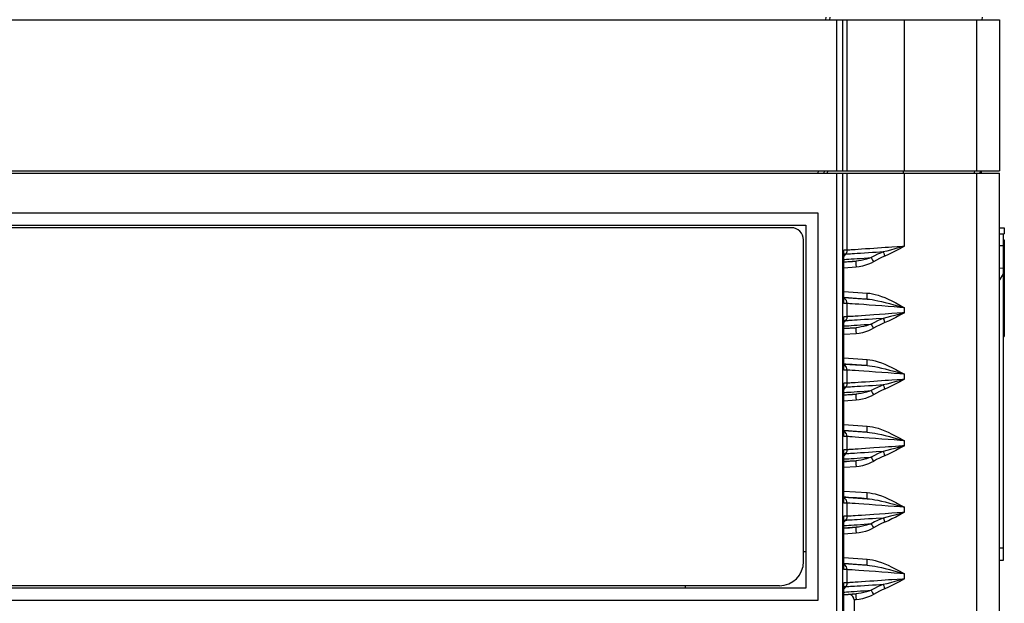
# Model space of a CAD drawing. Header units: millimetres. Extents: x 0 to 700, y 0 to 600.
# Tile 49 of 65: x 326 to 407, y 481 to 529. Entities that reach past the tile are written whole.
import ezdxf

# ---------------------------------------------------------------- set-up
doc = ezdxf.new("R2010")
doc.units = ezdxf.units.MM
doc.header["$LTSCALE"] = 39.111111
doc.layers.get('0').update_dxf_attribs({"linetype": 'CONTINUOUS'})

msp = doc.modelspace()

# ---------------------------------------------------------------- linework, layer by layer
at = {"color": 7, "linetype": 'CONTINUOUS'}
for p, q in [((266.654, 529.345), (406.654, 529.345)), ((392.292, 529.345), (392.326, 529.545)), ((392.633, 529.345), (392.668, 529.545)), ((393.18, 529.345), (393.18, 516.845)), ((393.679, 529.345), (393.679, 516.845)), ((394.066, 516.845), (394.066, 529.345)), ((398.797, 516.845), (398.797, 529.345)), ((404.759, 529.345), (404.759, 516.845)), ((405.219, 529.345), (405.254, 529.545)), ((406.654, 529.345), (406.654, 516.845)), ((266.654, 516.845), (406.654, 516.845)), ((266.654, 516.645), (406.654, 516.645)), ((391.668, 516.845), (391.635, 516.645)), ((392.16, 516.845), (392.127, 516.645)), ((392.433, 516.645), (392.468, 516.845)), ((393.18, 516.645), (393.18, 453.845)), ((393.679, 516.645), (393.679, 453.845)), ((394.066, 510.291), (394.066, 516.645)), ((398.712, 516.645), (398.714, 516.845)), ((398.797, 510.616), (398.797, 516.645)), ((404.587, 516.845), (404.558, 516.68)), ((404.759, 516.645), (404.759, 452.345)), ((405.054, 516.845), (405.019, 516.645)), ((405.154, 516.845), (405.154, 516.645)), ((406.654, 442.145), (406.654, 516.645)), ((391.654, 513.345), (281.654, 513.345)), ((391.654, 481.345), (391.654, 513.345)), ((282.654, 512.345), (390.654, 512.345)), ((389.454, 512.145), (283.854, 512.145)), ((390.654, 512.345), (390.654, 482.345)), ((406.654, 512.145), (407.054, 512.145)), ((407.054, 512.145), (407.054, 511.645)), ((406.654, 511.645), (407.054, 511.645)), ((406.954, 511.645), (406.954, 484.645)), ((390.454, 484.545), (390.454, 511.145)), ((396.265, 510.437), (395.926, 510.413)), ((397.203, 510.503), (396.265, 510.437)), ((397.49, 510.523), (397.203, 510.503)), ((397.757, 510.542), (397.49, 510.523)), ((398.625, 510.604), (397.757, 510.542)), ((398.377, 510.498), (397.997, 510.393)), ((398.797, 510.616), (398.377, 510.498)), ((398.797, 510.616), (398.424, 510.411)), ((398.797, 510.616), (398.625, 510.604)), ((406.954, 510.645), (406.654, 510.645)), ((406.954, 511.145), (407.054, 511.145)), ((407.054, 511.145), (407.054, 503.145)), ((393.789, 510.223), (393.786, 510.291)), ((393.786, 505.878), (393.786, 510.291)), ((393.791, 510.258), (393.786, 510.291)), ((394.066, 510.291), (393.786, 510.291)), ((393.789, 510.21), (393.789, 510.223)), ((393.789, 505.96), (393.789, 510.21)), ((393.789, 510.152), (393.791, 510.167)), ((393.932, 509.951), (393.789, 509.797)), ((393.932, 509.951), (393.789, 509.951)), ((393.793, 510.215), (393.791, 510.258)), ((393.791, 510.167), (393.793, 510.215)), ((393.932, 509.951), (394.005, 510.052)), ((393.945, 509.951), (393.932, 509.951)), ((393.968, 509.952), (393.945, 509.951)), ((394.003, 509.953), (393.968, 509.952)), ((394.052, 509.956), (394.003, 509.953)), ((394.005, 510.052), (394.05, 510.168)), ((394.05, 510.168), (394.066, 510.291)), ((394.121, 509.959), (394.052, 509.956)), ((394.081, 510.292), (394.066, 510.291)), ((394.107, 510.293), (394.081, 510.292)), ((394.146, 510.295), (394.107, 510.293)), ((394.213, 509.964), (394.121, 509.959)), ((394.205, 510.298), (394.146, 510.295)), ((394.287, 510.303), (394.205, 510.298)), ((394.334, 509.972), (394.213, 509.964)), ((394.399, 510.31), (394.287, 510.303)), ((394.486, 509.981), (394.334, 509.972)), ((394.546, 510.319), (394.399, 510.31)), ((394.674, 509.993), (394.486, 509.981)), ((394.731, 510.331), (394.546, 510.319)), ((394.902, 510.007), (394.674, 509.993)), ((394.961, 510.347), (394.731, 510.331)), ((395.176, 510.024), (394.902, 510.007)), ((395.243, 510.366), (394.961, 510.347)), ((395.492, 510.045), (395.176, 510.024)), ((395.177, 509.615), (395.471, 509.636)), ((395.575, 510.389), (395.243, 510.366)), ((395.471, 509.636), (395.765, 509.656)), ((395.824, 510.066), (395.492, 510.045)), ((395.926, 510.413), (395.575, 510.389)), ((395.765, 509.656), (396.049, 509.676)), ((396.148, 510.087), (395.824, 510.066)), ((396.049, 509.676), (395.86, 509.608)), ((396.323, 509.821), (396.049, 509.676)), ((396.049, 509.676), (396.098, 509.581)), ((396.458, 510.108), (396.148, 510.087)), ((396.579, 509.946), (396.323, 509.821)), ((397.047, 510.147), (396.458, 510.108)), ((396.82, 510.054), (396.579, 509.946)), ((396.968, 509.707), (396.74, 509.599)), ((397.047, 510.147), (396.82, 510.054)), ((397.181, 509.799), (396.968, 509.707)), ((397.339, 510.218), (397.047, 510.147)), ((397.047, 510.147), (397.083, 510.048)), ((397.083, 510.048), (397.129, 509.929)), ((397.129, 509.929), (397.181, 509.799)), ((397.467, 509.924), (397.181, 509.799)), ((397.653, 510.3), (397.339, 510.218)), ((397.765, 510.066), (397.467, 509.924)), ((397.997, 510.393), (397.653, 510.3)), ((398.082, 510.228), (397.765, 510.066)), ((398.424, 510.411), (398.082, 510.228)), ((393.789, 509.522), (393.878, 509.528)), ((394.792, 509.381), (393.789, 509.311)), ((393.789, 509.315), (394.004, 509.329)), ((394.801, 508.882), (393.789, 508.811)), ((393.878, 509.528), (394.015, 509.537)), ((394.004, 509.329), (394.244, 509.345)), ((394.015, 509.537), (394.186, 509.548)), ((394.186, 509.548), (394.392, 509.562)), ((394.244, 509.345), (394.509, 509.362)), ((394.392, 509.562), (394.629, 509.578)), ((394.509, 509.362), (394.792, 509.381)), ((394.629, 509.578), (394.893, 509.596)), ((394.792, 509.381), (394.784, 509.313)), ((394.784, 509.313), (394.787, 509.13)), ((394.787, 509.13), (394.801, 508.882)), ((395.009, 509.403), (394.792, 509.381)), ((395.064, 508.912), (394.801, 508.882)), ((394.893, 509.596), (395.177, 509.615)), ((395.228, 509.439), (395.009, 509.403)), ((395.325, 508.966), (395.064, 508.912)), ((395.446, 509.487), (395.228, 509.439)), ((395.576, 509.038), (395.325, 508.966)), ((395.658, 509.544), (395.446, 509.487)), ((395.814, 509.126), (395.576, 509.038)), ((395.86, 509.608), (395.658, 509.544)), ((396.034, 509.225), (395.814, 509.126)), ((396.235, 509.331), (396.034, 509.225)), ((396.098, 509.581), (396.162, 509.462)), ((396.162, 509.462), (396.235, 509.331)), ((396.496, 509.474), (396.235, 509.331)), ((396.74, 509.599), (396.496, 509.474)), ((406.654, 508.818), (406.954, 508.813)), ((406.954, 508.345), (406.654, 507.825)), ((393.789, 506.878), (395.719, 506.743)), ((393.789, 506.378), (395.71, 506.244)), ((393.797, 506.368), (393.789, 506.368)), ((393.957, 506.358), (393.797, 506.368)), ((395.702, 506.312), (395.705, 506.495)), ((395.705, 506.495), (395.719, 506.743)), ((395.719, 506.743), (395.928, 506.722)), ((395.928, 506.722), (396.149, 506.685)), ((396.149, 506.685), (396.383, 506.632)), ((396.383, 506.632), (396.63, 506.561)), ((396.63, 506.561), (396.89, 506.473)), ((396.89, 506.473), (397.165, 506.365)), ((397.165, 506.365), (397.455, 506.238)), ((393.786, 505.878), (393.789, 505.946)), ((393.786, 505.878), (393.791, 505.912)), ((394.066, 505.878), (393.786, 505.878)), ((393.836, 506.299), (393.789, 506.315)), ((393.791, 506.003), (393.789, 506.018)), ((393.789, 505.946), (393.789, 505.96)), ((393.793, 505.954), (393.791, 506.003)), ((393.791, 505.912), (393.793, 505.954)), ((394.005, 506.118), (393.836, 506.299)), ((394.18, 506.345), (393.957, 506.358)), ((394.066, 505.878), (394.005, 506.118)), ((394.066, 504.791), (394.066, 505.878)), ((394.096, 505.877), (394.066, 505.878)), ((394.163, 505.874), (394.096, 505.877)), ((394.281, 505.867), (394.163, 505.874)), ((394.469, 506.326), (394.18, 506.345)), ((394.462, 505.855), (394.281, 505.867)), ((394.714, 505.837), (394.462, 505.855)), ((394.824, 506.303), (394.469, 506.326)), ((395.039, 505.814), (394.714, 505.837)), ((395.241, 506.276), (394.824, 506.303)), ((395.435, 505.786), (395.039, 505.814)), ((395.71, 506.244), (395.241, 506.276)), ((395.892, 505.752), (395.435, 505.786)), ((395.71, 506.244), (395.702, 506.312)), ((395.71, 506.244), (395.903, 506.227)), ((396.396, 505.715), (395.892, 505.752)), ((395.903, 506.227), (396.116, 506.199)), ((396.116, 506.199), (396.35, 506.161)), ((396.35, 506.161), (396.607, 506.111)), ((396.924, 505.676), (396.396, 505.715)), ((396.607, 506.111), (396.891, 506.048)), ((396.891, 506.048), (397.204, 505.972)), ((397.453, 505.636), (396.924, 505.676)), ((397.204, 505.972), (397.548, 505.883)), ((397.957, 505.598), (397.453, 505.636)), ((397.455, 506.238), (397.761, 506.091)), ((397.548, 505.883), (397.926, 505.78)), ((397.761, 506.091), (398.084, 505.925)), ((397.926, 505.78), (398.342, 505.663)), ((398.412, 505.563), (397.957, 505.598)), ((398.084, 505.925), (398.429, 505.738)), ((398.342, 505.663), (398.797, 505.533)), ((398.797, 505.533), (398.412, 505.563)), ((398.429, 505.738), (398.797, 505.533)), ((393.789, 504.723), (393.786, 504.791)), ((393.786, 500.378), (393.786, 504.791)), ((393.791, 504.758), (393.786, 504.791)), ((394.066, 504.791), (393.786, 504.791)), ((393.793, 504.715), (393.791, 504.758)), ((394.05, 504.668), (394.066, 504.791)), ((394.081, 504.792), (394.066, 504.791)), ((394.107, 504.793), (394.081, 504.792)), ((394.146, 504.795), (394.107, 504.793)), ((394.205, 504.798), (394.146, 504.795)), ((394.287, 504.803), (394.205, 504.798)), ((394.399, 504.81), (394.287, 504.803)), ((394.546, 504.819), (394.399, 504.81)), ((394.731, 504.831), (394.546, 504.819)), ((394.961, 504.847), (394.731, 504.831)), ((395.243, 504.866), (394.961, 504.847)), ((395.575, 504.889), (395.243, 504.866)), ((395.926, 504.913), (395.575, 504.889)), ((396.265, 504.937), (395.926, 504.913)), ((397.203, 505.003), (396.265, 504.937)), ((397.49, 505.023), (397.203, 505.003)), ((397.653, 504.8), (397.339, 504.718)), ((397.757, 505.042), (397.49, 505.023)), ((397.997, 504.893), (397.653, 504.8)), ((398.625, 505.104), (397.757, 505.042)), ((398.377, 504.998), (397.997, 504.893)), ((398.424, 504.911), (398.082, 504.728)), ((398.797, 505.116), (398.377, 504.998)), ((398.797, 505.116), (398.424, 504.911)), ((398.797, 505.116), (398.625, 505.104)), ((398.797, 505.116), (398.797, 505.533)), ((393.789, 504.71), (393.789, 504.723)), ((393.789, 500.46), (393.789, 504.71)), ((393.789, 504.652), (393.791, 504.667)), ((393.932, 504.451), (393.789, 504.297)), ((393.932, 504.451), (393.789, 504.451)), ((393.789, 504.022), (393.878, 504.028)), ((393.791, 504.667), (393.793, 504.715)), ((393.878, 504.028), (394.015, 504.037)), ((393.932, 504.451), (394.005, 504.552)), ((393.945, 504.451), (393.932, 504.451)), ((393.968, 504.452), (393.945, 504.451)), ((394.003, 504.453), (393.968, 504.452)), ((394.052, 504.456), (394.003, 504.453)), ((394.005, 504.552), (394.05, 504.668)), ((394.015, 504.037), (394.186, 504.048)), ((394.121, 504.459), (394.052, 504.456)), ((394.213, 504.464), (394.121, 504.459)), ((394.186, 504.048), (394.392, 504.062)), ((394.334, 504.472), (394.213, 504.464)), ((394.486, 504.481), (394.334, 504.472)), ((394.392, 504.062), (394.629, 504.078)), ((394.674, 504.493), (394.486, 504.481)), ((394.629, 504.078), (394.893, 504.096)), ((394.902, 504.507), (394.674, 504.493)), ((394.893, 504.096), (395.177, 504.115)), ((395.176, 504.524), (394.902, 504.507)), ((395.228, 503.939), (395.009, 503.903)), ((395.492, 504.545), (395.176, 504.524)), ((395.177, 504.115), (395.471, 504.136)), ((395.446, 503.987), (395.228, 503.939)), ((395.658, 504.044), (395.446, 503.987)), ((395.471, 504.136), (395.765, 504.156)), ((395.824, 504.566), (395.492, 504.545)), ((395.86, 504.108), (395.658, 504.044)), ((395.765, 504.156), (396.049, 504.176)), ((396.148, 504.587), (395.824, 504.566)), ((396.049, 504.176), (395.86, 504.108)), ((396.323, 504.321), (396.049, 504.176)), ((396.049, 504.176), (396.098, 504.081)), ((396.098, 504.081), (396.162, 503.962)), ((396.458, 504.608), (396.148, 504.587)), ((396.162, 503.962), (396.235, 503.831)), ((396.496, 503.974), (396.235, 503.831)), ((396.579, 504.446), (396.323, 504.321)), ((397.047, 504.647), (396.458, 504.608)), ((396.74, 504.099), (396.496, 503.974)), ((396.82, 504.554), (396.579, 504.446)), ((396.968, 504.207), (396.74, 504.099)), ((397.047, 504.647), (396.82, 504.554)), ((397.181, 504.299), (396.968, 504.207)), ((397.339, 504.718), (397.047, 504.647)), ((397.047, 504.647), (397.083, 504.548)), ((397.083, 504.548), (397.129, 504.429)), ((397.129, 504.429), (397.181, 504.299)), ((397.467, 504.424), (397.181, 504.299)), ((397.765, 504.566), (397.467, 504.424)), ((398.082, 504.728), (397.765, 504.566)), ((394.792, 503.881), (393.789, 503.811)), ((393.789, 503.815), (394.004, 503.829)), ((394.801, 503.382), (393.789, 503.311)), ((394.004, 503.829), (394.244, 503.845)), ((394.244, 503.845), (394.509, 503.862)), ((394.509, 503.862), (394.792, 503.881)), ((394.792, 503.881), (394.784, 503.813)), ((394.784, 503.813), (394.787, 503.63)), ((394.787, 503.63), (394.801, 503.382)), ((395.009, 503.903), (394.792, 503.881)), ((395.064, 503.412), (394.801, 503.382)), ((395.325, 503.466), (395.064, 503.412)), ((395.576, 503.538), (395.325, 503.466)), ((395.814, 503.626), (395.576, 503.538)), ((396.034, 503.725), (395.814, 503.626)), ((396.235, 503.831), (396.034, 503.725)), ((406.954, 503.145), (407.054, 503.145)), ((393.789, 501.378), (395.719, 501.243)), ((393.789, 500.878), (395.71, 500.744)), ((393.797, 500.868), (393.789, 500.868)), ((393.836, 500.799), (393.789, 500.815)), ((393.957, 500.858), (393.797, 500.868)), ((394.005, 500.618), (393.836, 500.799)), ((394.18, 500.845), (393.957, 500.858)), ((394.469, 500.826), (394.18, 500.845)), ((394.824, 500.803), (394.469, 500.826)), ((395.241, 500.776), (394.824, 500.803)), ((395.71, 500.744), (395.241, 500.776)), ((395.702, 500.812), (395.705, 500.995)), ((395.71, 500.744), (395.702, 500.812)), ((395.705, 500.995), (395.719, 501.243)), ((395.71, 500.744), (395.903, 500.727)), ((395.719, 501.243), (395.928, 501.222)), ((395.903, 500.727), (396.116, 500.699)), ((395.928, 501.222), (396.149, 501.185)), ((396.116, 500.699), (396.35, 500.661)), ((396.149, 501.185), (396.383, 501.132)), ((396.383, 501.132), (396.63, 501.061)), ((396.63, 501.061), (396.89, 500.973)), ((396.89, 500.973), (397.165, 500.865)), ((397.165, 500.865), (397.455, 500.738)), ((397.455, 500.738), (397.761, 500.591)), ((393.786, 500.378), (393.789, 500.446)), ((393.786, 500.378), (393.791, 500.412)), ((394.066, 500.378), (393.786, 500.378)), ((393.791, 500.503), (393.789, 500.518)), ((393.789, 500.446), (393.789, 500.46)), ((393.793, 500.454), (393.791, 500.503)), ((393.791, 500.412), (393.793, 500.454)), ((394.066, 500.378), (394.005, 500.618)), ((394.066, 499.291), (394.066, 500.378)), ((394.096, 500.377), (394.066, 500.378)), ((394.163, 500.374), (394.096, 500.377)), ((394.281, 500.367), (394.163, 500.374)), ((394.462, 500.355), (394.281, 500.367)), ((394.714, 500.337), (394.462, 500.355)), ((395.039, 500.314), (394.714, 500.337)), ((395.435, 500.286), (395.039, 500.314)), ((395.892, 500.252), (395.435, 500.286)), ((396.396, 500.215), (395.892, 500.252)), ((396.35, 500.661), (396.607, 500.611)), ((396.924, 500.176), (396.396, 500.215)), ((396.607, 500.611), (396.891, 500.548)), ((396.891, 500.548), (397.204, 500.472)), ((397.453, 500.136), (396.924, 500.176)), ((397.204, 500.472), (397.548, 500.383)), ((397.957, 500.098), (397.453, 500.136)), ((397.548, 500.383), (397.926, 500.28)), ((397.761, 500.591), (398.084, 500.425)), ((397.926, 500.28), (398.342, 500.163)), ((398.412, 500.063), (397.957, 500.098)), ((398.084, 500.425), (398.429, 500.238)), ((398.342, 500.163), (398.797, 500.033)), ((398.797, 500.033), (398.412, 500.063)), ((398.429, 500.238), (398.797, 500.033)), ((398.797, 499.616), (398.797, 500.033)), ((393.789, 499.223), (393.786, 499.291)), ((393.786, 494.878), (393.786, 499.291)), ((393.791, 499.258), (393.786, 499.291)), ((394.066, 499.291), (393.786, 499.291)), ((393.789, 499.21), (393.789, 499.223)), ((393.789, 494.96), (393.789, 499.21)), ((393.789, 499.152), (393.791, 499.167)), ((393.793, 499.215), (393.791, 499.258)), ((393.791, 499.167), (393.793, 499.215)), ((393.932, 498.951), (394.005, 499.052)), ((394.005, 499.052), (394.05, 499.168)), ((394.05, 499.168), (394.066, 499.291)), ((394.081, 499.292), (394.066, 499.291)), ((394.107, 499.293), (394.081, 499.292)), ((394.146, 499.295), (394.107, 499.293)), ((394.205, 499.298), (394.146, 499.295)), ((394.287, 499.303), (394.205, 499.298)), ((394.399, 499.31), (394.287, 499.303)), ((394.546, 499.319), (394.399, 499.31)), ((394.731, 499.331), (394.546, 499.319)), ((394.961, 499.347), (394.731, 499.331)), ((395.243, 499.366), (394.961, 499.347)), ((395.492, 499.045), (395.176, 499.024)), ((395.575, 499.389), (395.243, 499.366)), ((395.824, 499.066), (395.492, 499.045)), ((395.926, 499.413), (395.575, 499.389)), ((396.148, 499.087), (395.824, 499.066)), ((396.265, 499.437), (395.926, 499.413)), ((396.458, 499.108), (396.148, 499.087)), ((397.203, 499.503), (396.265, 499.437)), ((397.047, 499.147), (396.458, 499.108)), ((396.82, 499.054), (396.579, 498.946)), ((397.047, 499.147), (396.82, 499.054)), ((397.339, 499.218), (397.047, 499.147)), ((397.047, 499.147), (397.083, 499.048)), ((397.083, 499.048), (397.129, 498.929)), ((397.49, 499.523), (397.203, 499.503)), ((397.653, 499.3), (397.339, 499.218)), ((397.765, 499.066), (397.467, 498.924)), ((397.757, 499.542), (397.49, 499.523)), ((397.997, 499.393), (397.653, 499.3)), ((398.625, 499.604), (397.757, 499.542)), ((398.082, 499.228), (397.765, 499.066)), ((398.377, 499.498), (397.997, 499.393)), ((398.424, 499.411), (398.082, 499.228)), ((398.797, 499.616), (398.377, 499.498)), ((398.797, 499.616), (398.424, 499.411)), ((398.797, 499.616), (398.625, 499.604)), ((393.932, 498.951), (393.789, 498.797)), ((393.932, 498.951), (393.789, 498.951)), ((393.789, 498.522), (393.878, 498.528)), ((394.792, 498.381), (393.789, 498.311)), ((393.789, 498.315), (394.004, 498.329)), ((393.878, 498.528), (394.015, 498.537)), ((393.945, 498.951), (393.932, 498.951)), ((393.968, 498.952), (393.945, 498.951)), ((394.003, 498.953), (393.968, 498.952)), ((394.052, 498.956), (394.003, 498.953)), ((394.004, 498.329), (394.244, 498.345)), ((394.015, 498.537), (394.186, 498.548)), ((394.121, 498.959), (394.052, 498.956)), ((394.213, 498.964), (394.121, 498.959)), ((394.186, 498.548), (394.392, 498.562)), ((394.334, 498.972), (394.213, 498.964)), ((394.244, 498.345), (394.509, 498.362)), ((394.486, 498.981), (394.334, 498.972)), ((394.392, 498.562), (394.629, 498.578)), ((394.674, 498.993), (394.486, 498.981)), ((394.509, 498.362), (394.792, 498.381)), ((394.629, 498.578), (394.893, 498.596)), ((394.902, 499.007), (394.674, 498.993)), ((394.792, 498.381), (394.784, 498.313)), ((394.784, 498.313), (394.787, 498.13)), ((395.009, 498.403), (394.792, 498.381)), ((394.893, 498.596), (395.177, 498.615)), ((395.176, 499.024), (394.902, 499.007)), ((395.228, 498.439), (395.009, 498.403)), ((395.177, 498.615), (395.471, 498.636)), ((395.446, 498.487), (395.228, 498.439)), ((395.658, 498.544), (395.446, 498.487)), ((395.471, 498.636), (395.765, 498.656)), ((395.86, 498.608), (395.658, 498.544)), ((395.765, 498.656), (396.049, 498.676)), ((396.034, 498.225), (395.814, 498.126)), ((396.049, 498.676), (395.86, 498.608)), ((396.235, 498.331), (396.034, 498.225)), ((396.323, 498.821), (396.049, 498.676)), ((396.049, 498.676), (396.098, 498.581)), ((396.098, 498.581), (396.162, 498.462)), ((396.162, 498.462), (396.235, 498.331)), ((396.496, 498.474), (396.235, 498.331)), ((396.579, 498.946), (396.323, 498.821)), ((396.74, 498.599), (396.496, 498.474)), ((396.968, 498.707), (396.74, 498.599)), ((397.181, 498.799), (396.968, 498.707)), ((397.129, 498.929), (397.181, 498.799)), ((397.467, 498.924), (397.181, 498.799)), ((394.801, 497.882), (393.789, 497.811)), ((394.787, 498.13), (394.801, 497.882)), ((395.064, 497.912), (394.801, 497.882)), ((395.325, 497.966), (395.064, 497.912)), ((395.576, 498.038), (395.325, 497.966)), ((395.814, 498.126), (395.576, 498.038)), ((393.789, 495.878), (395.719, 495.743)), ((393.789, 495.378), (395.71, 495.244)), ((393.797, 495.368), (393.789, 495.368)), ((393.836, 495.299), (393.789, 495.315)), ((393.791, 495.003), (393.789, 495.018)), ((393.793, 494.954), (393.791, 495.003)), ((393.957, 495.358), (393.797, 495.368)), ((394.005, 495.118), (393.836, 495.299)), ((394.18, 495.345), (393.957, 495.358)), ((394.066, 494.878), (394.005, 495.118)), ((394.469, 495.326), (394.18, 495.345)), ((394.824, 495.303), (394.469, 495.326)), ((395.241, 495.276), (394.824, 495.303)), ((395.71, 495.244), (395.241, 495.276)), ((395.702, 495.312), (395.705, 495.495)), ((395.71, 495.244), (395.702, 495.312)), ((395.705, 495.495), (395.719, 495.743)), ((395.71, 495.244), (395.903, 495.227)), ((395.719, 495.743), (395.928, 495.722)), ((395.903, 495.227), (396.116, 495.199)), ((395.928, 495.722), (396.149, 495.685)), ((396.116, 495.199), (396.35, 495.161)), ((396.149, 495.685), (396.383, 495.632)), ((396.35, 495.161), (396.607, 495.111)), ((396.383, 495.632), (396.63, 495.561)), ((396.607, 495.111), (396.891, 495.048)), ((396.63, 495.561), (396.89, 495.473)), ((396.89, 495.473), (397.165, 495.365)), ((396.891, 495.048), (397.204, 494.972)), ((397.165, 495.365), (397.455, 495.238)), ((397.204, 494.972), (397.548, 494.883)), ((397.455, 495.238), (397.761, 495.091)), ((397.761, 495.091), (398.084, 494.925)), ((393.786, 494.878), (393.789, 494.946)), ((393.786, 494.878), (393.791, 494.912)), ((394.066, 494.878), (393.786, 494.878)), ((393.789, 494.946), (393.789, 494.96)), ((393.791, 494.912), (393.793, 494.954)), ((394.066, 493.791), (394.066, 494.878)), ((394.096, 494.877), (394.066, 494.878)), ((394.163, 494.874), (394.096, 494.877)), ((394.281, 494.867), (394.163, 494.874)), ((394.462, 494.855), (394.281, 494.867)), ((394.714, 494.837), (394.462, 494.855)), ((395.039, 494.814), (394.714, 494.837)), ((395.435, 494.786), (395.039, 494.814)), ((395.892, 494.752), (395.435, 494.786)), ((396.396, 494.715), (395.892, 494.752)), ((396.924, 494.676), (396.396, 494.715)), ((397.453, 494.636), (396.924, 494.676)), ((397.957, 494.598), (397.453, 494.636)), ((397.548, 494.883), (397.926, 494.78)), ((397.926, 494.78), (398.342, 494.663)), ((398.412, 494.563), (397.957, 494.598)), ((398.084, 494.925), (398.429, 494.738)), ((398.342, 494.663), (398.797, 494.533)), ((398.797, 494.533), (398.412, 494.563)), ((398.429, 494.738), (398.797, 494.533)), ((398.797, 494.116), (398.797, 494.533)), ((393.789, 493.723), (393.786, 493.791)), ((393.786, 489.378), (393.786, 493.791)), ((393.791, 493.758), (393.786, 493.791)), ((394.066, 493.791), (393.786, 493.791)), ((393.789, 493.71), (393.789, 493.723)), ((393.789, 489.46), (393.789, 493.71)), ((393.789, 493.652), (393.791, 493.667)), ((393.932, 493.451), (393.789, 493.297)), ((393.932, 493.451), (393.789, 493.451)), ((393.793, 493.715), (393.791, 493.758)), ((393.791, 493.667), (393.793, 493.715)), ((393.932, 493.451), (394.005, 493.552)), ((393.945, 493.451), (393.932, 493.451)), ((393.968, 493.452), (393.945, 493.451)), ((394.003, 493.453), (393.968, 493.452)), ((394.052, 493.456), (394.003, 493.453)), ((394.005, 493.552), (394.05, 493.668)), ((394.05, 493.668), (394.066, 493.791)), ((394.121, 493.459), (394.052, 493.456)), ((394.081, 493.792), (394.066, 493.791)), ((394.107, 493.793), (394.081, 493.792)), ((394.146, 493.795), (394.107, 493.793)), ((394.213, 493.464), (394.121, 493.459)), ((394.205, 493.798), (394.146, 493.795)), ((394.287, 493.803), (394.205, 493.798)), ((394.334, 493.472), (394.213, 493.464)), ((394.399, 493.81), (394.287, 493.803)), ((394.486, 493.481), (394.334, 493.472)), ((394.546, 493.819), (394.399, 493.81)), ((394.674, 493.493), (394.486, 493.481)), ((394.731, 493.831), (394.546, 493.819)), ((394.902, 493.507), (394.674, 493.493)), ((394.961, 493.847), (394.731, 493.831)), ((395.176, 493.524), (394.902, 493.507)), ((395.243, 493.866), (394.961, 493.847)), ((395.492, 493.545), (395.176, 493.524)), ((395.575, 493.889), (395.243, 493.866)), ((395.824, 493.566), (395.492, 493.545)), ((395.926, 493.913), (395.575, 493.889)), ((396.148, 493.587), (395.824, 493.566)), ((396.265, 493.937), (395.926, 493.913)), ((396.458, 493.608), (396.148, 493.587)), ((397.203, 494.003), (396.265, 493.937)), ((396.579, 493.446), (396.323, 493.321)), ((397.047, 493.647), (396.458, 493.608)), ((396.82, 493.554), (396.579, 493.446)), ((397.047, 493.647), (396.82, 493.554)), ((397.339, 493.718), (397.047, 493.647)), ((397.047, 493.647), (397.083, 493.548)), ((397.083, 493.548), (397.129, 493.429)), ((397.129, 493.429), (397.181, 493.299)), ((397.467, 493.424), (397.181, 493.299)), ((397.49, 494.023), (397.203, 494.003)), ((397.653, 493.8), (397.339, 493.718)), ((397.765, 493.566), (397.467, 493.424)), ((397.757, 494.042), (397.49, 494.023)), ((397.997, 493.893), (397.653, 493.8)), ((398.625, 494.104), (397.757, 494.042)), ((398.082, 493.728), (397.765, 493.566)), ((398.377, 493.998), (397.997, 493.893)), ((398.424, 493.911), (398.082, 493.728)), ((398.797, 494.116), (398.377, 493.998)), ((398.797, 494.116), (398.424, 493.911)), ((398.797, 494.116), (398.625, 494.104)), ((393.789, 493.022), (393.878, 493.028)), ((394.792, 492.881), (393.789, 492.811)), ((393.789, 492.815), (394.004, 492.829)), ((393.878, 493.028), (394.015, 493.037)), ((394.004, 492.829), (394.244, 492.845)), ((394.015, 493.037), (394.186, 493.048)), ((394.186, 493.048), (394.392, 493.062)), ((394.244, 492.845), (394.509, 492.862)), ((394.392, 493.062), (394.629, 493.078)), ((394.509, 492.862), (394.792, 492.881)), ((394.629, 493.078), (394.893, 493.096)), ((394.792, 492.881), (394.784, 492.813)), ((394.784, 492.813), (394.787, 492.63)), ((394.787, 492.63), (394.801, 492.382)), ((395.009, 492.903), (394.792, 492.881)), ((394.893, 493.096), (395.177, 493.115)), ((395.228, 492.939), (395.009, 492.903)), ((395.177, 493.115), (395.471, 493.136)), ((395.446, 492.987), (395.228, 492.939)), ((395.576, 492.538), (395.325, 492.466)), ((395.658, 493.044), (395.446, 492.987)), ((395.471, 493.136), (395.765, 493.156)), ((395.814, 492.626), (395.576, 492.538)), ((395.86, 493.108), (395.658, 493.044)), ((395.765, 493.156), (396.049, 493.176)), ((396.034, 492.725), (395.814, 492.626)), ((396.049, 493.176), (395.86, 493.108)), ((396.235, 492.831), (396.034, 492.725)), ((396.323, 493.321), (396.049, 493.176)), ((396.049, 493.176), (396.098, 493.081)), ((396.098, 493.081), (396.162, 492.962)), ((396.162, 492.962), (396.235, 492.831)), ((396.496, 492.974), (396.235, 492.831)), ((396.74, 493.099), (396.496, 492.974)), ((396.968, 493.207), (396.74, 493.099)), ((397.181, 493.299), (396.968, 493.207)), ((394.801, 492.382), (393.789, 492.311)), ((395.064, 492.412), (394.801, 492.382)), ((395.325, 492.466), (395.064, 492.412)), ((393.789, 490.378), (395.719, 490.243)), ((395.705, 489.995), (395.719, 490.243)), ((395.719, 490.243), (395.928, 490.222)), ((395.928, 490.222), (396.149, 490.185)), ((396.149, 490.185), (396.383, 490.132)), ((396.383, 490.132), (396.63, 490.061)), ((393.786, 489.378), (393.789, 489.446)), ((393.786, 489.378), (393.791, 489.412)), ((394.066, 489.378), (393.786, 489.378)), ((393.789, 489.878), (395.71, 489.744)), ((393.797, 489.868), (393.789, 489.868)), ((393.836, 489.799), (393.789, 489.815)), ((393.791, 489.503), (393.789, 489.518)), ((393.789, 489.446), (393.789, 489.46)), ((393.793, 489.454), (393.791, 489.503)), ((393.791, 489.412), (393.793, 489.454)), ((393.957, 489.858), (393.797, 489.868)), ((394.005, 489.618), (393.836, 489.799)), ((394.18, 489.845), (393.957, 489.858)), ((394.066, 489.378), (394.005, 489.618)), ((394.066, 488.291), (394.066, 489.378)), ((394.096, 489.377), (394.066, 489.378)), ((394.163, 489.374), (394.096, 489.377)), ((394.281, 489.367), (394.163, 489.374)), ((394.469, 489.826), (394.18, 489.845)), ((394.462, 489.355), (394.281, 489.367)), ((394.714, 489.337), (394.462, 489.355)), ((394.824, 489.803), (394.469, 489.826)), ((395.039, 489.314), (394.714, 489.337)), ((395.241, 489.776), (394.824, 489.803)), ((395.435, 489.286), (395.039, 489.314)), ((395.71, 489.744), (395.241, 489.776)), ((395.892, 489.252), (395.435, 489.286)), ((395.702, 489.812), (395.705, 489.995)), ((395.71, 489.744), (395.702, 489.812)), ((395.71, 489.744), (395.903, 489.727)), ((395.903, 489.727), (396.116, 489.699)), ((396.116, 489.699), (396.35, 489.661)), ((396.35, 489.661), (396.607, 489.611)), ((396.607, 489.611), (396.891, 489.548)), ((396.63, 490.061), (396.89, 489.973)), ((396.89, 489.973), (397.165, 489.865)), ((396.891, 489.548), (397.204, 489.472)), ((397.165, 489.865), (397.455, 489.738)), ((397.204, 489.472), (397.548, 489.383)), ((397.455, 489.738), (397.761, 489.591)), ((397.548, 489.383), (397.926, 489.28)), ((397.761, 489.591), (398.084, 489.425)), ((397.926, 489.28), (398.342, 489.163)), ((398.084, 489.425), (398.429, 489.238)), ((396.396, 489.215), (395.892, 489.252)), ((397.203, 488.503), (396.265, 488.437)), ((396.924, 489.176), (396.396, 489.215)), ((397.453, 489.136), (396.924, 489.176)), ((397.49, 488.523), (397.203, 488.503)), ((397.957, 489.098), (397.453, 489.136)), ((397.757, 488.542), (397.49, 488.523)), ((398.625, 488.604), (397.757, 488.542)), ((398.412, 489.063), (397.957, 489.098)), ((398.377, 488.498), (397.997, 488.393)), ((398.342, 489.163), (398.797, 489.033)), ((398.797, 488.616), (398.377, 488.498)), ((398.797, 489.033), (398.412, 489.063)), ((398.797, 488.616), (398.424, 488.411)), ((398.429, 489.238), (398.797, 489.033)), ((398.797, 488.616), (398.625, 488.604)), ((398.797, 488.616), (398.797, 489.033)), ((393.789, 488.223), (393.786, 488.291)), ((393.786, 483.878), (393.786, 488.291)), ((393.791, 488.258), (393.786, 488.291)), ((394.066, 488.291), (393.786, 488.291)), ((393.789, 488.21), (393.789, 488.223)), ((393.789, 483.96), (393.789, 488.21)), ((393.789, 488.152), (393.791, 488.167)), ((393.932, 487.951), (393.789, 487.797)), ((393.932, 487.951), (393.789, 487.951)), ((393.793, 488.215), (393.791, 488.258)), ((393.791, 488.167), (393.793, 488.215)), ((393.932, 487.951), (394.005, 488.052)), ((393.945, 487.951), (393.932, 487.951)), ((393.968, 487.952), (393.945, 487.951)), ((394.003, 487.953), (393.968, 487.952)), ((394.052, 487.956), (394.003, 487.953)), ((394.005, 488.052), (394.05, 488.168)), ((394.05, 488.168), (394.066, 488.291)), ((394.121, 487.959), (394.052, 487.956)), ((394.081, 488.292), (394.066, 488.291)), ((394.107, 488.293), (394.081, 488.292)), ((394.146, 488.295), (394.107, 488.293)), ((394.213, 487.964), (394.121, 487.959)), ((394.205, 488.298), (394.146, 488.295)), ((394.287, 488.303), (394.205, 488.298)), ((394.334, 487.972), (394.213, 487.964)), ((394.399, 488.31), (394.287, 488.303)), ((394.486, 487.981), (394.334, 487.972)), ((394.546, 488.319), (394.399, 488.31)), ((394.674, 487.993), (394.486, 487.981)), ((394.731, 488.331), (394.546, 488.319)), ((394.902, 488.007), (394.674, 487.993)), ((394.961, 488.347), (394.731, 488.331)), ((395.176, 488.024), (394.902, 488.007)), ((395.243, 488.366), (394.961, 488.347)), ((395.492, 488.045), (395.176, 488.024)), ((395.575, 488.389), (395.243, 488.366)), ((395.471, 487.636), (395.765, 487.656)), ((395.824, 488.066), (395.492, 488.045)), ((395.926, 488.413), (395.575, 488.389)), ((395.765, 487.656), (396.049, 487.676)), ((396.148, 488.087), (395.824, 488.066)), ((396.049, 487.676), (395.86, 487.608)), ((396.265, 488.437), (395.926, 488.413)), ((396.323, 487.821), (396.049, 487.676)), ((396.049, 487.676), (396.098, 487.581)), ((396.458, 488.108), (396.148, 488.087)), ((396.579, 487.946), (396.323, 487.821)), ((397.047, 488.147), (396.458, 488.108)), ((396.82, 488.054), (396.579, 487.946)), ((396.968, 487.707), (396.74, 487.599)), ((397.047, 488.147), (396.82, 488.054)), ((397.181, 487.799), (396.968, 487.707)), ((397.339, 488.218), (397.047, 488.147)), ((397.047, 488.147), (397.083, 488.048)), ((397.083, 488.048), (397.129, 487.929)), ((397.129, 487.929), (397.181, 487.799)), ((397.467, 487.924), (397.181, 487.799)), ((397.653, 488.3), (397.339, 488.218)), ((397.765, 488.066), (397.467, 487.924)), ((397.997, 488.393), (397.653, 488.3)), ((398.082, 488.228), (397.765, 488.066)), ((398.424, 488.411), (398.082, 488.228)), ((393.789, 487.522), (393.878, 487.528)), ((394.792, 487.381), (393.789, 487.311)), ((393.789, 487.315), (394.004, 487.329)), ((394.801, 486.882), (393.789, 486.811)), ((393.878, 487.528), (394.015, 487.537)), ((394.004, 487.329), (394.244, 487.345)), ((394.015, 487.537), (394.186, 487.548)), ((394.186, 487.548), (394.392, 487.562)), ((394.244, 487.345), (394.509, 487.362)), ((394.392, 487.562), (394.629, 487.578)), ((394.509, 487.362), (394.792, 487.381)), ((394.629, 487.578), (394.893, 487.596)), ((394.792, 487.381), (394.784, 487.313)), ((394.784, 487.313), (394.787, 487.13)), ((394.787, 487.13), (394.801, 486.882)), ((395.009, 487.403), (394.792, 487.381)), ((395.064, 486.912), (394.801, 486.882)), ((394.893, 487.596), (395.177, 487.615)), ((395.228, 487.439), (395.009, 487.403)), ((395.325, 486.966), (395.064, 486.912)), ((395.177, 487.615), (395.471, 487.636)), ((395.446, 487.487), (395.228, 487.439)), ((395.576, 487.038), (395.325, 486.966)), ((395.658, 487.544), (395.446, 487.487)), ((395.814, 487.126), (395.576, 487.038)), ((395.86, 487.608), (395.658, 487.544)), ((396.034, 487.225), (395.814, 487.126)), ((396.235, 487.331), (396.034, 487.225)), ((396.098, 487.581), (396.162, 487.462)), ((396.162, 487.462), (396.235, 487.331)), ((396.496, 487.474), (396.235, 487.331)), ((396.74, 487.599), (396.496, 487.474)), ((390.654, 485.345), (390.465, 485.345)), ((406.954, 485.645), (406.654, 485.645)), ((393.789, 484.878), (395.719, 484.743)), ((395.702, 484.312), (395.705, 484.495)), ((395.705, 484.495), (395.719, 484.743)), ((395.719, 484.743), (395.928, 484.722)), ((395.928, 484.722), (396.149, 484.685)), ((396.149, 484.685), (396.383, 484.632)), ((396.383, 484.632), (396.63, 484.561)), ((396.63, 484.561), (396.89, 484.473)), ((396.89, 484.473), (397.165, 484.365)), ((406.954, 484.645), (406.654, 484.645)), ((393.786, 483.878), (393.789, 483.946)), ((393.786, 483.878), (393.791, 483.912)), ((394.066, 483.878), (393.786, 483.878)), ((393.789, 484.378), (395.71, 484.244)), ((393.797, 484.368), (393.789, 484.368)), ((393.836, 484.299), (393.789, 484.315)), ((393.791, 484.003), (393.789, 484.018)), ((393.789, 483.946), (393.789, 483.96)), ((393.793, 483.954), (393.791, 484.003)), ((393.791, 483.912), (393.793, 483.954)), ((393.957, 484.358), (393.797, 484.368)), ((394.005, 484.118), (393.836, 484.299)), ((394.18, 484.345), (393.957, 484.358)), ((394.066, 483.878), (394.005, 484.118)), ((394.066, 482.791), (394.066, 483.878)), ((394.096, 483.877), (394.066, 483.878)), ((394.163, 483.874), (394.096, 483.877)), ((394.281, 483.867), (394.163, 483.874)), ((394.469, 484.326), (394.18, 484.345)), ((394.462, 483.855), (394.281, 483.867)), ((394.714, 483.837), (394.462, 483.855)), ((394.824, 484.303), (394.469, 484.326)), ((395.039, 483.814), (394.714, 483.837)), ((395.241, 484.276), (394.824, 484.303)), ((395.435, 483.786), (395.039, 483.814)), ((395.71, 484.244), (395.241, 484.276)), ((395.892, 483.752), (395.435, 483.786)), ((395.71, 484.244), (395.702, 484.312)), ((395.71, 484.244), (395.903, 484.227)), ((396.396, 483.715), (395.892, 483.752)), ((395.903, 484.227), (396.116, 484.199)), ((396.116, 484.199), (396.35, 484.161)), ((396.35, 484.161), (396.607, 484.111)), ((396.924, 483.676), (396.396, 483.715)), ((396.607, 484.111), (396.891, 484.048)), ((396.891, 484.048), (397.204, 483.972)), ((397.453, 483.636), (396.924, 483.676)), ((397.165, 484.365), (397.455, 484.238)), ((397.204, 483.972), (397.548, 483.883)), ((397.957, 483.598), (397.453, 483.636)), ((397.455, 484.238), (397.761, 484.091)), ((397.548, 483.883), (397.926, 483.78)), ((397.761, 484.091), (398.084, 483.925)), ((397.926, 483.78), (398.342, 483.663)), ((398.412, 483.563), (397.957, 483.598)), ((398.084, 483.925), (398.429, 483.738)), ((398.342, 483.663), (398.797, 483.533)), ((398.429, 483.738), (398.797, 483.533)), ((393.789, 482.723), (393.786, 482.791)), ((393.786, 478.378), (393.786, 482.791)), ((393.791, 482.758), (393.786, 482.791)), ((394.066, 482.791), (393.786, 482.791)), ((393.793, 482.715), (393.791, 482.758)), ((394.05, 482.668), (394.066, 482.791)), ((394.081, 482.792), (394.066, 482.791)), ((394.107, 482.793), (394.081, 482.792)), ((394.146, 482.795), (394.107, 482.793)), ((394.205, 482.798), (394.146, 482.795)), ((394.287, 482.803), (394.205, 482.798)), ((394.399, 482.81), (394.287, 482.803)), ((394.546, 482.819), (394.399, 482.81)), ((394.731, 482.831), (394.546, 482.819)), ((394.961, 482.847), (394.731, 482.831)), ((395.243, 482.866), (394.961, 482.847)), ((395.575, 482.889), (395.243, 482.866)), ((395.926, 482.913), (395.575, 482.889)), ((396.265, 482.937), (395.926, 482.913)), ((397.203, 483.003), (396.265, 482.937)), ((397.49, 483.023), (397.203, 483.003)), ((397.653, 482.8), (397.339, 482.718)), ((397.757, 483.042), (397.49, 483.023)), ((397.997, 482.893), (397.653, 482.8)), ((398.625, 483.104), (397.757, 483.042)), ((398.377, 482.998), (397.997, 482.893)), ((398.424, 482.911), (398.082, 482.728)), ((398.797, 483.116), (398.377, 482.998)), ((398.797, 483.533), (398.412, 483.563)), ((398.797, 483.116), (398.424, 482.911)), ((398.797, 483.116), (398.625, 483.104)), ((398.797, 483.116), (398.797, 483.533)), ((388.454, 482.545), (313.954, 482.545)), ((390.654, 482.345), (314.154, 482.345)), ((380.654, 482.545), (380.654, 482.345)), ((393.789, 482.71), (393.789, 482.723)), ((393.789, 478.46), (393.789, 482.71)), ((393.789, 482.652), (393.791, 482.667)), ((393.932, 482.451), (393.789, 482.297)), ((393.932, 482.451), (393.789, 482.451)), ((393.789, 482.022), (393.878, 482.028)), ((393.791, 482.667), (393.793, 482.715)), ((393.878, 482.028), (394.015, 482.037)), ((393.932, 482.451), (394.005, 482.552)), ((393.945, 482.451), (393.932, 482.451)), ((393.968, 482.452), (393.945, 482.451)), ((394.003, 482.453), (393.968, 482.452)), ((394.052, 482.456), (394.003, 482.453)), ((394.005, 482.552), (394.05, 482.668)), ((394.015, 482.037), (394.186, 482.048)), ((394.121, 482.459), (394.052, 482.456)), ((394.213, 482.464), (394.121, 482.459)), ((394.186, 482.048), (394.392, 482.062)), ((394.334, 482.472), (394.213, 482.464)), ((394.486, 482.481), (394.334, 482.472)), ((394.392, 482.062), (394.629, 482.078)), ((394.674, 482.493), (394.486, 482.481)), ((394.629, 482.078), (394.893, 482.096)), ((394.902, 482.507), (394.674, 482.493)), ((394.893, 482.096), (395.177, 482.115)), ((395.176, 482.524), (394.902, 482.507)), ((395.492, 482.545), (395.176, 482.524)), ((395.177, 482.115), (395.471, 482.136)), ((395.446, 481.987), (395.228, 481.939)), ((395.658, 482.044), (395.446, 481.987)), ((395.471, 482.136), (395.765, 482.156)), ((395.824, 482.566), (395.492, 482.545)), ((395.86, 482.108), (395.658, 482.044)), ((395.765, 482.156), (396.049, 482.176)), ((396.148, 482.587), (395.824, 482.566)), ((396.049, 482.176), (395.86, 482.108)), ((396.323, 482.321), (396.049, 482.176)), ((396.049, 482.176), (396.098, 482.081)), ((396.098, 482.081), (396.162, 481.962)), ((396.458, 482.608), (396.148, 482.587)), ((396.162, 481.962), (396.235, 481.831)), ((396.496, 481.974), (396.235, 481.831)), ((396.579, 482.446), (396.323, 482.321)), ((397.047, 482.647), (396.458, 482.608)), ((396.74, 482.099), (396.496, 481.974)), ((396.82, 482.554), (396.579, 482.446)), ((396.968, 482.207), (396.74, 482.099)), ((397.047, 482.647), (396.82, 482.554)), ((397.181, 482.299), (396.968, 482.207)), ((397.339, 482.718), (397.047, 482.647)), ((397.047, 482.647), (397.083, 482.548)), ((397.083, 482.548), (397.129, 482.429)), ((397.129, 482.429), (397.181, 482.299)), ((397.467, 482.424), (397.181, 482.299)), ((397.765, 482.566), (397.467, 482.424)), ((398.082, 482.728), (397.765, 482.566)), ((315.154, 481.345), (391.654, 481.345)), ((393.789, 481.812), (394.143, 481.835)), ((393.789, 481.815), (394.004, 481.829)), ((394.004, 481.829), (394.244, 481.845)), ((394.792, 481.881), (394.143, 481.835)), ((394.294, 481.819), (394.143, 481.835)), ((394.244, 481.845), (394.509, 481.862)), ((394.43, 481.757), (394.294, 481.819)), ((394.542, 481.659), (394.43, 481.757)), ((394.509, 481.862), (394.792, 481.881)), ((394.621, 481.527), (394.542, 481.659)), ((394.65, 481.371), (394.621, 481.527)), ((394.801, 481.382), (394.65, 481.371)), ((394.65, 481.371), (394.65, 479.318)), ((394.792, 481.881), (394.784, 481.813)), ((394.784, 481.813), (394.787, 481.63)), ((394.787, 481.63), (394.801, 481.382)), ((395.009, 481.903), (394.792, 481.881)), ((395.064, 481.412), (394.801, 481.382)), ((395.228, 481.939), (395.009, 481.903)), ((395.325, 481.466), (395.064, 481.412)), ((395.576, 481.538), (395.325, 481.466)), ((395.814, 481.626), (395.576, 481.538)), ((396.034, 481.725), (395.814, 481.626)), ((396.235, 481.831), (396.034, 481.725))]:
    msp.add_line(p, q, dxfattribs=at)
for centre, radius, start, end in [((389.454, 511.145), 1, 0, 90), ((388.454, 484.545), 2, 270, 360)]:
    msp.add_arc(centre, radius, start, end, dxfattribs=at)

doc.saveas('drawing.dxf')
